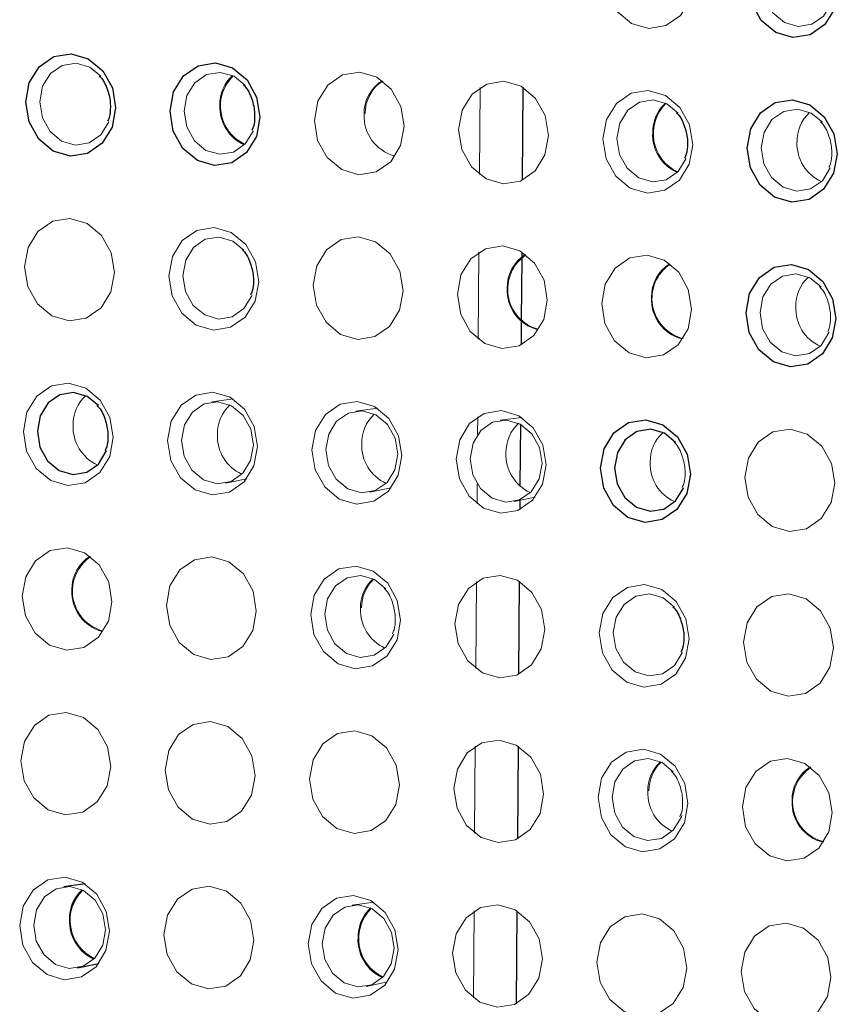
# Model space of a CAD drawing. Header units: millimetres. Extents: x -1472 to 1442, y -78 to 2620.
# Tile 27 of 102: x -915 to -895, y 1027 to 1051. Entities that reach past the tile are written whole.
import ezdxf

# ---------------------------------------------------------------- set-up
doc = ezdxf.new("R2010")
doc.units = ezdxf.units.MM

msp = doc.modelspace()

# ---------------------------------------------------------------- linework, layer by layer
at = {"color": 144, "linetype": 'Continuous', "lineweight": 18}
for p, q in [((-903.478, 1049.593), (-903.493, 1047.49)), ((-903.507, 1045.614), (-903.523, 1043.51)), ((-909.446, 1042.067), (-909.963, 1041.997)), ((-905.96, 1041.844), (-906.477, 1041.774)), ((-903.536, 1041.634), (-903.54, 1041.205)), ((-902.474, 1041.622), (-902.991, 1041.552)), ((-909.628, 1040.035), (-909.116, 1040.141)), ((-906.142, 1039.812), (-905.63, 1039.918)), ((-903.548, 1040.017), (-903.552, 1039.531)), ((-902.656, 1039.59), (-902.144, 1039.696)), ((-903.566, 1037.654), (-903.581, 1035.551)), ((-903.595, 1033.675), (-903.611, 1031.571)), ((-906.048, 1029.905), (-906.566, 1029.835)), ((-903.625, 1029.695), (-903.64, 1027.592)), ((-906.23, 1027.873), (-905.718, 1027.979))]:
    msp.add_line(p, q, dxfattribs=at)
at = {"color": 7, "linetype": 'Continuous', "lineweight": 25}
for p, q in [((-902.444, 1049.599), (-902.46, 1047.353)), ((-902.473, 1045.619), (-902.474, 1045.496)), ((-902.474, 1045.476), (-902.485, 1043.977)), ((-902.485, 1043.946), (-902.49, 1043.373)), ((-902.503, 1041.639), (-902.503, 1041.618)), ((-902.504, 1041.457), (-902.515, 1039.966)), ((-902.517, 1039.618), (-902.519, 1039.393)), ((-902.532, 1037.66), (-902.548, 1035.414)), ((-902.561, 1033.68), (-902.578, 1031.434)), ((-913.02, 1030.35), (-913.538, 1030.28)), ((-902.591, 1029.7), (-902.607, 1027.454)), ((-913.202, 1028.318), (-912.69, 1028.424))]:
    msp.add_line(p, q, dxfattribs=at)
at = {"color": 144, "linetype": 'Continuous', "lineweight": 18, "flags": 128}
for points in [[(-898.31, 1052.193), (-898.396, 1051.724), (-898.635, 1051.337), (-898.989, 1051.091), (-899.405, 1051.023), (-899.82, 1051.144), (-900.17, 1051.435), (-900.402, 1051.852), (-900.481, 1052.332), (-900.395, 1052.801), (-900.157, 1053.188), (-899.803, 1053.434), (-899.387, 1053.502), (-898.972, 1053.381), (-898.622, 1053.09), (-898.389, 1052.673), (-898.31, 1052.193)], [(-895.18, 1052.734), (-895.451, 1052.955), (-895.782, 1053.051), (-896.115, 1052.997), (-896.398, 1052.8), (-896.588, 1052.491), (-896.657, 1052.116), (-896.594, 1051.733), (-896.408, 1051.399), (-896.128, 1051.167), (-895.797, 1051.07), (-895.464, 1051.124), (-895.181, 1051.321), (-894.99, 1051.63), (-894.989, 1051.634)], [(-912.64, 1049.866), (-912.91, 1050.087), (-913.241, 1050.184), (-913.574, 1050.129), (-913.857, 1049.933), (-914.048, 1049.623), (-914.116, 1049.248), (-914.053, 1048.865), (-913.867, 1048.532), (-913.588, 1048.299), (-913.256, 1048.202), (-912.923, 1048.256), (-912.64, 1048.453), (-912.45, 1048.763), (-912.448, 1048.766)], [(-909.154, 1049.644), (-909.424, 1049.865), (-909.755, 1049.961), (-910.088, 1049.907), (-910.371, 1049.71), (-910.562, 1049.401), (-910.63, 1049.026), (-910.567, 1048.643), (-910.381, 1048.309), (-910.102, 1048.076), (-909.77, 1047.98), (-909.437, 1048.034), (-909.154, 1048.231), (-908.964, 1048.54), (-908.962, 1048.544)], [(-905.312, 1048.658), (-905.398, 1048.189), (-905.636, 1047.802), (-905.99, 1047.556), (-906.406, 1047.488), (-906.821, 1047.609), (-907.171, 1047.9), (-907.404, 1048.317), (-907.483, 1048.797), (-907.397, 1049.266), (-907.158, 1049.653), (-906.804, 1049.899), (-906.388, 1049.967), (-905.973, 1049.846), (-905.623, 1049.555), (-905.391, 1049.138), (-905.312, 1048.658)], [(-901.826, 1048.436), (-901.912, 1047.967), (-902.15, 1047.58), (-902.504, 1047.334), (-902.92, 1047.266), (-903.335, 1047.387), (-903.685, 1047.678), (-903.918, 1048.095), (-903.997, 1048.574), (-903.911, 1049.043), (-903.672, 1049.43), (-903.318, 1049.677), (-902.902, 1049.744), (-902.487, 1049.624), (-902.137, 1049.332), (-901.905, 1048.915), (-901.826, 1048.436)], [(-898.34, 1048.213), (-898.426, 1047.744), (-898.664, 1047.357), (-899.018, 1047.111), (-899.434, 1047.043), (-899.849, 1047.164), (-900.199, 1047.455), (-900.432, 1047.872), (-900.511, 1048.352), (-900.425, 1048.821), (-900.186, 1049.208), (-899.832, 1049.454), (-899.416, 1049.522), (-899.001, 1049.401), (-898.651, 1049.11), (-898.419, 1048.693), (-898.34, 1048.213)], [(-898.696, 1048.976), (-898.966, 1049.197), (-899.297, 1049.294), (-899.63, 1049.24), (-899.913, 1049.043), (-900.104, 1048.734), (-900.173, 1048.359), (-900.109, 1047.975), (-899.924, 1047.642), (-899.644, 1047.409), (-899.312, 1047.313), (-898.979, 1047.367), (-898.696, 1047.564), (-898.506, 1047.873), (-898.504, 1047.877)], [(-895.21, 1048.754), (-895.48, 1048.975), (-895.811, 1049.072), (-896.144, 1049.017), (-896.427, 1048.821), (-896.618, 1048.511), (-896.687, 1048.136), (-896.623, 1047.753), (-896.438, 1047.42), (-896.158, 1047.187), (-895.826, 1047.09), (-895.493, 1047.145), (-895.21, 1047.341), (-895.02, 1047.651), (-895.018, 1047.655)], [(-912.313, 1045.123), (-912.399, 1044.654), (-912.637, 1044.267), (-912.992, 1044.021), (-913.408, 1043.953), (-913.822, 1044.074), (-914.173, 1044.365), (-914.405, 1044.782), (-914.484, 1045.262), (-914.398, 1045.731), (-914.16, 1046.118), (-913.805, 1046.364), (-913.389, 1046.432), (-912.975, 1046.311), (-912.624, 1046.02), (-912.392, 1045.603), (-912.313, 1045.123)], [(-908.827, 1044.901), (-908.913, 1044.432), (-909.151, 1044.045), (-909.506, 1043.799), (-909.922, 1043.731), (-910.336, 1043.852), (-910.687, 1044.143), (-910.919, 1044.56), (-910.998, 1045.039), (-910.912, 1045.508), (-910.674, 1045.896), (-910.32, 1046.142), (-909.903, 1046.21), (-909.489, 1046.089), (-909.138, 1045.798), (-908.906, 1045.38), (-908.827, 1044.901)], [(-909.183, 1045.664), (-909.453, 1045.885), (-909.785, 1045.981), (-910.117, 1045.927), (-910.401, 1045.73), (-910.591, 1045.421), (-910.66, 1045.046), (-910.597, 1044.663), (-910.411, 1044.329), (-910.131, 1044.097), (-909.799, 1044), (-909.467, 1044.054), (-909.184, 1044.251), (-908.993, 1044.561), (-908.992, 1044.564)], [(-905.341, 1044.679), (-905.427, 1044.21), (-905.665, 1043.822), (-906.02, 1043.576), (-906.436, 1043.508), (-906.85, 1043.629), (-907.201, 1043.92), (-907.433, 1044.338), (-907.512, 1044.817), (-907.426, 1045.286), (-907.188, 1045.673), (-906.834, 1045.919), (-906.417, 1045.987), (-906.003, 1045.866), (-905.652, 1045.575), (-905.42, 1045.158), (-905.341, 1044.679)], [(-901.855, 1044.456), (-901.941, 1043.987), (-902.179, 1043.6), (-902.534, 1043.354), (-902.95, 1043.286), (-903.364, 1043.407), (-903.715, 1043.698), (-903.947, 1044.115), (-904.026, 1044.595), (-903.94, 1045.064), (-903.702, 1045.451), (-903.348, 1045.697), (-902.931, 1045.765), (-902.517, 1045.644), (-902.166, 1045.353), (-901.934, 1044.936), (-901.855, 1044.456)], [(-898.369, 1044.234), (-898.455, 1043.765), (-898.693, 1043.378), (-899.048, 1043.132), (-899.464, 1043.064), (-899.878, 1043.185), (-900.229, 1043.476), (-900.461, 1043.893), (-900.54, 1044.372), (-900.454, 1044.841), (-900.216, 1045.228), (-899.862, 1045.475), (-899.445, 1045.542), (-899.031, 1045.422), (-898.68, 1045.13), (-898.448, 1044.713), (-898.369, 1044.234)], [(-895.239, 1044.774), (-895.509, 1044.995), (-895.841, 1045.092), (-896.173, 1045.038), (-896.457, 1044.841), (-896.647, 1044.532), (-896.716, 1044.157), (-896.653, 1043.773), (-896.467, 1043.44), (-896.187, 1043.207), (-895.855, 1043.111), (-895.523, 1043.165), (-895.24, 1043.362), (-895.049, 1043.671), (-895.048, 1043.675)], [(-912.342, 1041.144), (-912.428, 1040.675), (-912.667, 1040.288), (-913.021, 1040.041), (-913.437, 1039.974), (-913.852, 1040.094), (-914.202, 1040.385), (-914.434, 1040.803), (-914.513, 1041.282), (-914.427, 1041.751), (-914.189, 1042.138), (-913.835, 1042.384), (-913.419, 1042.452), (-913.004, 1042.331), (-912.654, 1042.04), (-912.421, 1041.623), (-912.342, 1041.144)], [(-908.856, 1040.921), (-908.942, 1040.452), (-909.181, 1040.065), (-909.535, 1039.819), (-909.951, 1039.751), (-910.366, 1039.872), (-910.716, 1040.163), (-910.948, 1040.58), (-911.028, 1041.06), (-910.941, 1041.529), (-910.703, 1041.916), (-910.349, 1042.162), (-909.933, 1042.23), (-909.518, 1042.109), (-909.168, 1041.818), (-908.935, 1041.401), (-908.856, 1040.921)], [(-908.954, 1040.956), (-909.017, 1041.339), (-909.203, 1041.672), (-909.483, 1041.905), (-909.814, 1042.002), (-910.147, 1041.948), (-910.43, 1041.751), (-910.62, 1041.441), (-910.689, 1041.066), (-910.626, 1040.683), (-910.44, 1040.35), (-910.16, 1040.117), (-909.829, 1040.02), (-909.496, 1040.075), (-909.213, 1040.271), (-909.023, 1040.581), (-908.954, 1040.956)], [(-905.37, 1040.699), (-905.456, 1040.23), (-905.695, 1039.843), (-906.049, 1039.597), (-906.465, 1039.529), (-906.88, 1039.65), (-907.23, 1039.941), (-907.462, 1040.358), (-907.542, 1040.837), (-907.455, 1041.306), (-907.217, 1041.693), (-906.863, 1041.94), (-906.447, 1042.007), (-906.032, 1041.887), (-905.682, 1041.595), (-905.449, 1041.178), (-905.37, 1040.699)], [(-905.468, 1040.733), (-905.531, 1041.117), (-905.717, 1041.45), (-905.997, 1041.683), (-906.328, 1041.779), (-906.661, 1041.725), (-906.944, 1041.528), (-907.134, 1041.219), (-907.203, 1040.844), (-907.14, 1040.461), (-906.954, 1040.127), (-906.674, 1039.895), (-906.343, 1039.798), (-906.01, 1039.852), (-905.727, 1040.049), (-905.537, 1040.358), (-905.468, 1040.733)], [(-901.884, 1040.476), (-901.97, 1040.007), (-902.209, 1039.62), (-902.563, 1039.374), (-902.979, 1039.306), (-903.394, 1039.427), (-903.744, 1039.718), (-903.976, 1040.135), (-904.056, 1040.615), (-903.969, 1041.084), (-903.731, 1041.471), (-903.377, 1041.717), (-902.961, 1041.785), (-902.546, 1041.664), (-902.196, 1041.373), (-901.963, 1040.956), (-901.884, 1040.476)], [(-901.982, 1040.511), (-902.045, 1040.894), (-902.231, 1041.228), (-902.511, 1041.46), (-902.842, 1041.557), (-903.175, 1041.503), (-903.458, 1041.306), (-903.648, 1040.997), (-903.717, 1040.622), (-903.654, 1040.238), (-903.468, 1039.905), (-903.188, 1039.672), (-902.857, 1039.576), (-902.524, 1039.63), (-902.241, 1039.827), (-902.051, 1040.136), (-901.982, 1040.511)], [(-894.912, 1040.032), (-894.999, 1039.563), (-895.237, 1039.176), (-895.591, 1038.929), (-896.007, 1038.862), (-896.422, 1038.982), (-896.772, 1039.274), (-897.004, 1039.691), (-897.084, 1040.17), (-896.997, 1040.639), (-896.759, 1041.026), (-896.405, 1041.272), (-895.989, 1041.34), (-895.574, 1041.219), (-895.224, 1040.928), (-894.992, 1040.511), (-894.912, 1040.032)], [(-912.372, 1037.164), (-912.458, 1036.695), (-912.696, 1036.308), (-913.05, 1036.062), (-913.466, 1035.994), (-913.881, 1036.115), (-914.231, 1036.406), (-914.464, 1036.823), (-914.543, 1037.302), (-914.457, 1037.771), (-914.218, 1038.159), (-913.864, 1038.405), (-913.448, 1038.473), (-913.033, 1038.352), (-912.683, 1038.061), (-912.451, 1037.643), (-912.372, 1037.164)], [(-908.886, 1036.942), (-908.972, 1036.473), (-909.21, 1036.085), (-909.564, 1035.839), (-909.98, 1035.771), (-910.395, 1035.892), (-910.745, 1036.183), (-910.978, 1036.601), (-911.057, 1037.08), (-910.971, 1037.549), (-910.732, 1037.936), (-910.378, 1038.182), (-909.962, 1038.25), (-909.547, 1038.129), (-909.197, 1037.838), (-908.965, 1037.421), (-908.886, 1036.942)], [(-905.4, 1036.719), (-905.486, 1036.25), (-905.724, 1035.863), (-906.078, 1035.617), (-906.494, 1035.549), (-906.909, 1035.67), (-907.259, 1035.961), (-907.492, 1036.378), (-907.571, 1036.858), (-907.485, 1037.327), (-907.246, 1037.714), (-906.892, 1037.96), (-906.476, 1038.028), (-906.061, 1037.907), (-905.711, 1037.616), (-905.479, 1037.199), (-905.4, 1036.719)], [(-905.756, 1037.482), (-906.026, 1037.703), (-906.358, 1037.8), (-906.69, 1037.745), (-906.973, 1037.549), (-907.164, 1037.239), (-907.233, 1036.864), (-907.169, 1036.481), (-906.984, 1036.148), (-906.704, 1035.915), (-906.372, 1035.818), (-906.04, 1035.873), (-905.756, 1036.069), (-905.566, 1036.379), (-905.565, 1036.383)], [(-901.914, 1036.497), (-902, 1036.028), (-902.238, 1035.641), (-902.592, 1035.395), (-903.008, 1035.327), (-903.423, 1035.448), (-903.773, 1035.739), (-904.006, 1036.156), (-904.085, 1036.635), (-903.999, 1037.104), (-903.761, 1037.491), (-903.406, 1037.738), (-902.99, 1037.805), (-902.575, 1037.685), (-902.225, 1037.393), (-901.993, 1036.976), (-901.914, 1036.497)], [(-898.428, 1036.274), (-898.514, 1035.805), (-898.752, 1035.418), (-899.106, 1035.172), (-899.523, 1035.104), (-899.937, 1035.225), (-900.287, 1035.516), (-900.52, 1035.933), (-900.599, 1036.413), (-900.513, 1036.882), (-900.275, 1037.269), (-899.92, 1037.515), (-899.504, 1037.583), (-899.089, 1037.462), (-898.739, 1037.171), (-898.507, 1036.754), (-898.428, 1036.274)], [(-898.784, 1037.037), (-899.054, 1037.258), (-899.386, 1037.355), (-899.718, 1037.301), (-900.001, 1037.104), (-900.192, 1036.795), (-900.261, 1036.42), (-900.197, 1036.036), (-900.012, 1035.703), (-899.732, 1035.47), (-899.4, 1035.374), (-899.068, 1035.428), (-898.784, 1035.625), (-898.594, 1035.934), (-898.593, 1035.938)], [(-894.942, 1036.052), (-895.028, 1035.583), (-895.266, 1035.196), (-895.62, 1034.95), (-896.037, 1034.882), (-896.451, 1035.003), (-896.801, 1035.294), (-897.034, 1035.711), (-897.113, 1036.191), (-897.027, 1036.66), (-896.789, 1037.047), (-896.434, 1037.293), (-896.018, 1037.361), (-895.603, 1037.24), (-895.253, 1036.949), (-895.021, 1036.532), (-894.942, 1036.052)], [(-912.401, 1033.184), (-912.487, 1032.715), (-912.726, 1032.328), (-913.08, 1032.082), (-913.496, 1032.014), (-913.911, 1032.135), (-914.261, 1032.426), (-914.493, 1032.843), (-914.572, 1033.323), (-914.486, 1033.792), (-914.248, 1034.179), (-913.894, 1034.425), (-913.478, 1034.493), (-913.063, 1034.372), (-912.713, 1034.081), (-912.48, 1033.664), (-912.401, 1033.184)], [(-908.915, 1032.962), (-909.001, 1032.493), (-909.24, 1032.106), (-909.594, 1031.86), (-910.01, 1031.792), (-910.425, 1031.913), (-910.775, 1032.204), (-911.007, 1032.621), (-911.086, 1033.1), (-911, 1033.569), (-910.762, 1033.956), (-910.408, 1034.203), (-909.992, 1034.27), (-909.577, 1034.15), (-909.227, 1033.859), (-908.994, 1033.441), (-908.915, 1032.962)], [(-905.429, 1032.739), (-905.515, 1032.27), (-905.754, 1031.883), (-906.108, 1031.637), (-906.524, 1031.569), (-906.939, 1031.69), (-907.289, 1031.981), (-907.521, 1032.398), (-907.6, 1032.878), (-907.514, 1033.347), (-907.276, 1033.734), (-906.922, 1033.98), (-906.506, 1034.048), (-906.091, 1033.927), (-905.741, 1033.636), (-905.508, 1033.219), (-905.429, 1032.739)], [(-901.943, 1032.517), (-902.029, 1032.048), (-902.268, 1031.661), (-902.622, 1031.415), (-903.038, 1031.347), (-903.453, 1031.468), (-903.803, 1031.759), (-904.035, 1032.176), (-904.114, 1032.656), (-904.028, 1033.125), (-903.79, 1033.512), (-903.436, 1033.758), (-903.02, 1033.826), (-902.605, 1033.705), (-902.255, 1033.414), (-902.022, 1032.997), (-901.943, 1032.517)], [(-898.457, 1032.295), (-898.543, 1031.826), (-898.782, 1031.439), (-899.136, 1031.192), (-899.552, 1031.125), (-899.967, 1031.245), (-900.317, 1031.537), (-900.549, 1031.954), (-900.628, 1032.433), (-900.542, 1032.902), (-900.304, 1033.289), (-899.95, 1033.535), (-899.534, 1033.603), (-899.119, 1033.482), (-898.769, 1033.191), (-898.536, 1032.774), (-898.457, 1032.295)], [(-898.813, 1033.058), (-899.083, 1033.279), (-899.415, 1033.375), (-899.748, 1033.321), (-900.031, 1033.124), (-900.221, 1032.815), (-900.29, 1032.44), (-900.227, 1032.057), (-900.041, 1031.723), (-899.761, 1031.491), (-899.43, 1031.394), (-899.097, 1031.448), (-898.814, 1031.645), (-898.623, 1031.954), (-898.607, 1032.002)], [(-894.971, 1032.072), (-895.057, 1031.603), (-895.296, 1031.216), (-895.65, 1030.97), (-896.066, 1030.902), (-896.481, 1031.023), (-896.831, 1031.314), (-897.063, 1031.731), (-897.142, 1032.211), (-897.056, 1032.68), (-896.818, 1033.067), (-896.464, 1033.313), (-896.048, 1033.381), (-895.633, 1033.26), (-895.283, 1032.969), (-895.05, 1032.552), (-894.971, 1032.072)], [(-912.43, 1029.205), (-912.517, 1028.736), (-912.755, 1028.348), (-913.109, 1028.102), (-913.525, 1028.034), (-913.94, 1028.155), (-914.29, 1028.446), (-914.523, 1028.864), (-914.602, 1029.343), (-914.516, 1029.812), (-914.277, 1030.199), (-913.923, 1030.445), (-913.507, 1030.513), (-913.092, 1030.392), (-912.742, 1030.101), (-912.51, 1029.684), (-912.43, 1029.205)], [(-912.528, 1029.239), (-912.591, 1029.622), (-912.777, 1029.956), (-913.057, 1030.188), (-913.388, 1030.285), (-913.721, 1030.231), (-914.004, 1030.034), (-914.195, 1029.725), (-914.263, 1029.35), (-914.2, 1028.966), (-914.014, 1028.633), (-913.734, 1028.4), (-913.403, 1028.304), (-913.07, 1028.358), (-912.787, 1028.555), (-912.597, 1028.864), (-912.528, 1029.239)], [(-908.944, 1028.982), (-909.031, 1028.513), (-909.269, 1028.126), (-909.623, 1027.88), (-910.039, 1027.812), (-910.454, 1027.933), (-910.804, 1028.224), (-911.037, 1028.641), (-911.116, 1029.121), (-911.03, 1029.59), (-910.791, 1029.977), (-910.437, 1030.223), (-910.021, 1030.291), (-909.606, 1030.17), (-909.256, 1029.879), (-909.024, 1029.462), (-908.944, 1028.982)], [(-905.458, 1028.76), (-905.545, 1028.291), (-905.783, 1027.904), (-906.137, 1027.658), (-906.553, 1027.59), (-906.968, 1027.711), (-907.318, 1028.002), (-907.551, 1028.419), (-907.63, 1028.898), (-907.544, 1029.367), (-907.305, 1029.754), (-906.951, 1030.001), (-906.535, 1030.068), (-906.12, 1029.948), (-905.77, 1029.656), (-905.538, 1029.239), (-905.458, 1028.76)], [(-905.556, 1028.794), (-905.619, 1029.178), (-905.805, 1029.511), (-906.085, 1029.744), (-906.416, 1029.84), (-906.749, 1029.786), (-907.032, 1029.589), (-907.223, 1029.28), (-907.291, 1028.905), (-907.228, 1028.522), (-907.042, 1028.188), (-906.762, 1027.956), (-906.431, 1027.859), (-906.098, 1027.913), (-905.815, 1028.11), (-905.625, 1028.419), (-905.556, 1028.794)], [(-901.973, 1028.537), (-902.059, 1028.068), (-902.297, 1027.681), (-902.651, 1027.435), (-903.067, 1027.367), (-903.482, 1027.488), (-903.832, 1027.779), (-904.065, 1028.196), (-904.144, 1028.676), (-904.058, 1029.145), (-903.819, 1029.532), (-903.465, 1029.778), (-903.049, 1029.846), (-902.634, 1029.725), (-902.284, 1029.434), (-902.052, 1029.017), (-901.973, 1028.537)], [(-898.487, 1028.315), (-898.573, 1027.846), (-898.811, 1027.459), (-899.165, 1027.213), (-899.581, 1027.145), (-899.996, 1027.266), (-900.346, 1027.557), (-900.579, 1027.974), (-900.658, 1028.454), (-900.572, 1028.923), (-900.333, 1029.31), (-899.979, 1029.556), (-899.563, 1029.624), (-899.148, 1029.503), (-898.798, 1029.212), (-898.566, 1028.795), (-898.487, 1028.315)], [(-895.001, 1028.093), (-895.087, 1027.624), (-895.325, 1027.237), (-895.679, 1026.99), (-896.095, 1026.923), (-896.51, 1027.043), (-896.86, 1027.335), (-897.093, 1027.752), (-897.172, 1028.231), (-897.086, 1028.7), (-896.847, 1029.087), (-896.493, 1029.333), (-896.077, 1029.401), (-895.662, 1029.28), (-895.312, 1028.989), (-895.08, 1028.572), (-895.001, 1028.093)]]:
    msp.add_lwpolyline(points, dxfattribs=at)
at = {"color": 7, "linetype": 'Continuous', "lineweight": 25, "flags": 128}
for points in [[(-894.824, 1051.971), (-894.91, 1051.502), (-895.149, 1051.115), (-895.503, 1050.869), (-895.919, 1050.801), (-896.334, 1050.922), (-896.684, 1051.213), (-896.916, 1051.63), (-896.995, 1052.109), (-896.909, 1052.578), (-896.671, 1052.965), (-896.317, 1053.212), (-895.901, 1053.279), (-895.486, 1053.159), (-895.136, 1052.867), (-894.903, 1052.45), (-894.824, 1051.971)], [(-912.284, 1049.103), (-912.37, 1048.634), (-912.608, 1048.247), (-912.962, 1048.001), (-913.378, 1047.933), (-913.793, 1048.054), (-914.143, 1048.345), (-914.376, 1048.762), (-914.455, 1049.242), (-914.369, 1049.711), (-914.13, 1050.098), (-913.776, 1050.344), (-913.36, 1050.412), (-912.945, 1050.291), (-912.595, 1050), (-912.363, 1049.583), (-912.284, 1049.103)], [(-908.798, 1048.881), (-908.884, 1048.412), (-909.122, 1048.025), (-909.476, 1047.778), (-909.892, 1047.711), (-910.307, 1047.831), (-910.657, 1048.122), (-910.89, 1048.54), (-910.969, 1049.019), (-910.883, 1049.488), (-910.644, 1049.875), (-910.29, 1050.121), (-909.874, 1050.189), (-909.459, 1050.068), (-909.109, 1049.777), (-908.877, 1049.36), (-908.798, 1048.881)], [(-894.854, 1047.991), (-894.94, 1047.522), (-895.178, 1047.135), (-895.532, 1046.889), (-895.948, 1046.821), (-896.363, 1046.942), (-896.713, 1047.233), (-896.946, 1047.65), (-897.025, 1048.13), (-896.939, 1048.599), (-896.7, 1048.986), (-896.346, 1049.232), (-895.93, 1049.3), (-895.515, 1049.179), (-895.165, 1048.888), (-894.933, 1048.471), (-894.854, 1047.991)], [(-894.883, 1044.011), (-894.969, 1043.542), (-895.207, 1043.155), (-895.562, 1042.909), (-895.978, 1042.841), (-896.393, 1042.962), (-896.743, 1043.253), (-896.975, 1043.67), (-897.054, 1044.15), (-896.968, 1044.619), (-896.73, 1045.006), (-896.376, 1045.252), (-895.959, 1045.32), (-895.545, 1045.199), (-895.195, 1044.908), (-894.962, 1044.491), (-894.883, 1044.011)], [(-912.698, 1041.907), (-912.969, 1042.128), (-913.3, 1042.224), (-913.633, 1042.17), (-913.916, 1041.973), (-914.106, 1041.664), (-914.175, 1041.289), (-914.112, 1040.906), (-913.926, 1040.572), (-913.646, 1040.339), (-913.315, 1040.243), (-912.982, 1040.297), (-912.699, 1040.494), (-912.509, 1040.803), (-912.507, 1040.807)], [(-898.398, 1040.254), (-898.485, 1039.785), (-898.723, 1039.398), (-899.077, 1039.152), (-899.493, 1039.084), (-899.908, 1039.205), (-900.258, 1039.496), (-900.49, 1039.913), (-900.57, 1040.393), (-900.483, 1040.862), (-900.245, 1041.249), (-899.891, 1041.495), (-899.475, 1041.563), (-899.06, 1041.442), (-898.71, 1041.151), (-898.478, 1040.734), (-898.398, 1040.254)], [(-898.755, 1041.017), (-899.025, 1041.238), (-899.356, 1041.335), (-899.689, 1041.28), (-899.972, 1041.084), (-900.162, 1040.774), (-900.231, 1040.399), (-900.168, 1040.016), (-899.982, 1039.683), (-899.702, 1039.45), (-899.371, 1039.353), (-899.038, 1039.408), (-898.755, 1039.604), (-898.565, 1039.914), (-898.563, 1039.918)]]:
    msp.add_lwpolyline(points, dxfattribs=at)
at = {"color": 144, "linetype": 'Continuous', "lineweight": 18}
for centre, radius, start, end in [((-908.82, 1049.187), 0.946, 132.6444, 181.2011), ((-908.73, 1049.147), 1.021, 134.4689, 244.4488), ((-905.359, 1048.972), 0.922, 121.4361, 181.6585), ((-905.336, 1048.976), 0.918, 122.5465, 180.8083), ((-908.762, 1049.126), 1.005, 177.6401, 245.7437), ((-898.363, 1048.52), 0.946, 132.3206, 181.2143), ((-898.272, 1048.48), 1.021, 134.4694, 244.9501), ((-905.297, 1048.896), 0.985, 177.1583, 255.204), ((-894.876, 1048.298), 0.946, 132.6357, 181.2015), ((-898.303, 1048.459), 1.007, 177.6662, 245.2164), ((-894.818, 1048.237), 1.005, 177.6397, 245.7521), ((-901.902, 1044.77), 0.922, 121.4361, 181.6585), ((-901.81, 1044.718), 1.002, 124.1976, 254.3328), ((-898.416, 1044.547), 0.922, 121.4361, 181.6585), ((-898.325, 1044.496), 1.001, 123.9246, 255.4949), ((-894.906, 1044.318), 0.946, 132.6435, 181.2012), ((-901.84, 1044.694), 0.985, 177.1583, 255.204), ((-898.354, 1044.472), 0.985, 177.1583, 255.204), ((-894.847, 1044.257), 1.005, 177.6401, 245.7446), ((-912.366, 1041.451), 0.946, 132.3206, 181.2143), ((-908.88, 1041.228), 0.946, 132.3206, 181.2143), ((-905.393, 1041.006), 0.946, 132.6367, 181.2014), ((-912.306, 1041.39), 1.007, 177.6662, 245.2164), ((-901.908, 1040.783), 0.946, 132.3206, 181.2143), ((-898.422, 1040.561), 0.946, 132.3206, 181.2143), ((-908.82, 1041.167), 1.007, 177.6662, 245.2164), ((-905.335, 1040.944), 1.005, 177.6398, 245.7512), ((-901.848, 1040.722), 1.007, 177.6662, 245.2164), ((-898.362, 1040.5), 1.007, 177.6662, 245.2164), ((-912.419, 1037.478), 0.922, 121.4361, 181.6585), ((-912.326, 1037.426), 1.002, 124.1976, 254.3328), ((-905.423, 1037.026), 0.946, 132.6368, 181.2014), ((-905.4, 1037.03), 0.942, 133.4047, 180.376), ((-912.357, 1037.402), 0.985, 177.1583, 255.204), ((-905.364, 1036.965), 1.005, 177.6398, 245.751), ((-898.481, 1032.602), 0.946, 132.3206, 181.2143), ((-898.458, 1032.606), 0.942, 133.3821, 180.3769), ((-895.019, 1032.386), 0.922, 121.2616, 181.6656), ((-894.927, 1032.335), 1.001, 123.9189, 255.5005), ((-898.42, 1032.541), 1.007, 177.6662, 245.2164), ((-894.96, 1032.309), 0.982, 177.0807, 256.6908), ((-912.362, 1029.471), 1.021, 134.4689, 244.4488), ((-905.391, 1029.026), 1.021, 134.4694, 244.95)]:
    msp.add_arc(centre, radius, start, end, dxfattribs=at)
at = {"color": 7, "linetype": 'Continuous', "lineweight": 25}
for centre, radius, start, end in [((-912.453, 1029.511), 0.946, 132.6354, 181.2015), ((-905.482, 1029.067), 0.946, 132.3206, 181.2143), ((-912.395, 1029.45), 1.005, 177.6397, 245.7524), ((-905.422, 1029.006), 1.007, 177.6662, 245.2164)]:
    msp.add_arc(centre, radius, start, end, dxfattribs=at)
for points, knots in [([(-912.681, 1049.874), (-912.674, 1049.867), (-912.58, 1049.786), (-912.471, 1049.543), (-912.412, 1049.285), (-912.411, 1049.147), (-912.411, 1049.126)], [0, 0, 0, 0, 0.039263, 0.496892, 0.921711, 1, 1, 1, 1]), ([(-909.195, 1049.651), (-909.188, 1049.645), (-909.094, 1049.564), (-908.985, 1049.321), (-908.926, 1049.062), (-908.925, 1048.925), (-908.925, 1048.903)], [0, 0, 0, 0, 0.039263, 0.496892, 0.921711, 1, 1, 1, 1]), ([(-912.411, 1049.126), (-912.414, 1049.037), (-912.417, 1048.912), (-912.467, 1048.808), (-912.481, 1048.778)], [0, 0, 0, 0, 0.705739, 1, 1, 1, 1]), ([(-908.925, 1048.903), (-908.928, 1048.815), (-908.931, 1048.69), (-908.981, 1048.586), (-908.995, 1048.555)], [0, 0, 0, 0, 0.705739, 1, 1, 1, 1]), ([(-898.738, 1048.984), (-898.73, 1048.978), (-898.636, 1048.897), (-898.527, 1048.654), (-898.468, 1048.395), (-898.467, 1048.258), (-898.467, 1048.236)], [0, 0, 0, 0, 0.039263, 0.496892, 0.921711, 1, 1, 1, 1]), ([(-898.467, 1048.236), (-898.47, 1048.148), (-898.473, 1048.023), (-898.523, 1047.919), (-898.537, 1047.888)], [0, 0, 0, 0, 0.705739, 1, 1, 1, 1]), ([(-909.225, 1045.672), (-909.217, 1045.665), (-909.123, 1045.584), (-909.014, 1045.341), (-908.956, 1045.083), (-908.955, 1044.945), (-908.954, 1044.924)], [0, 0, 0, 0, 0.039263, 0.496892, 0.921711, 1, 1, 1, 1]), ([(-908.954, 1044.924), (-908.957, 1044.835), (-908.961, 1044.71), (-909.01, 1044.606), (-909.025, 1044.575)], [0, 0, 0, 0, 0.705739, 1, 1, 1, 1]), ([(-912.74, 1041.914), (-912.733, 1041.908), (-912.639, 1041.827), (-912.529, 1041.584), (-912.471, 1041.325), (-912.47, 1041.188), (-912.47, 1041.166)], [0, 0, 0, 0, 0.039263, 0.496892, 0.921711, 1, 1, 1, 1]), ([(-912.47, 1041.166), (-912.472, 1041.078), (-912.476, 1040.953), (-912.525, 1040.849), (-912.54, 1040.818)], [0, 0, 0, 0, 0.705739, 1, 1, 1, 1]), ([(-898.826, 1037.045), (-898.818, 1037.039), (-898.724, 1036.958), (-898.615, 1036.715), (-898.557, 1036.456), (-898.555, 1036.319), (-898.555, 1036.297)], [0, 0, 0, 0, 0.039263, 0.496892, 0.921711, 1, 1, 1, 1]), ([(-898.555, 1036.297), (-898.558, 1036.209), (-898.562, 1036.084), (-898.611, 1035.98), (-898.625, 1035.949)], [0, 0, 0, 0, 0.705739, 1, 1, 1, 1])]:
    msp.add_open_spline(points, degree=3, knots=knots, dxfattribs=at)
at = {"color": 144, "linetype": 'Continuous', "lineweight": 18}
for points, knots in [([(-895.252, 1048.762), (-895.244, 1048.756), (-895.15, 1048.674), (-895.041, 1048.432), (-894.982, 1048.173), (-894.981, 1048.035), (-894.981, 1048.014)], [0, 0, 0, 0, 0.039263, 0.496892, 0.921711, 1, 1, 1, 1]), ([(-894.981, 1048.014), (-894.984, 1047.926), (-894.987, 1047.8), (-895.037, 1047.696), (-895.051, 1047.666)], [0, 0, 0, 0, 0.705739, 1, 1, 1, 1]), ([(-895.281, 1044.782), (-895.274, 1044.776), (-895.18, 1044.695), (-895.07, 1044.452), (-895.012, 1044.193), (-895.011, 1044.056), (-895.01, 1044.034)], [0, 0, 0, 0, 0.039263, 0.496892, 0.921711, 1, 1, 1, 1]), ([(-895.01, 1044.034), (-895.013, 1043.946), (-895.017, 1043.821), (-895.066, 1043.717), (-895.081, 1043.686)], [0, 0, 0, 0, 0.705739, 1, 1, 1, 1]), ([(-898.796, 1041.025), (-898.789, 1041.019), (-898.695, 1040.937), (-898.585, 1040.695), (-898.527, 1040.436), (-898.526, 1040.298), (-898.526, 1040.277)], [0, 0, 0, 0, 0.039263, 0.496892, 0.921711, 1, 1, 1, 1]), ([(-898.526, 1040.277), (-898.528, 1040.189), (-898.532, 1040.063), (-898.582, 1039.959), (-898.596, 1039.929)], [0, 0, 0, 0, 0.705739, 1, 1, 1, 1]), ([(-905.798, 1037.49), (-905.79, 1037.484), (-905.696, 1037.403), (-905.587, 1037.16), (-905.529, 1036.901), (-905.527, 1036.763), (-905.527, 1036.742)], [0, 0, 0, 0, 0.039263, 0.496892, 0.921711, 1, 1, 1, 1]), ([(-905.527, 1036.742), (-905.53, 1036.654), (-905.534, 1036.528), (-905.583, 1036.424), (-905.597, 1036.394)], [0, 0, 0, 0, 0.705739, 1, 1, 1, 1]), ([(-898.855, 1033.066), (-898.848, 1033.059), (-898.754, 1032.978), (-898.644, 1032.735), (-898.586, 1032.477), (-898.585, 1032.339), (-898.585, 1032.318)], [0, 0, 0, 0, 0.039263, 0.496892, 0.921711, 1, 1, 1, 1]), ([(-898.585, 1032.318), (-898.587, 1032.229), (-898.591, 1032.104), (-898.64, 1032), (-898.655, 1031.969)], [0, 0, 0, 0, 0.705739, 1, 1, 1, 1])]:
    msp.add_open_spline(points, degree=3, knots=knots, dxfattribs=at)

doc.saveas('drawing.dxf')
